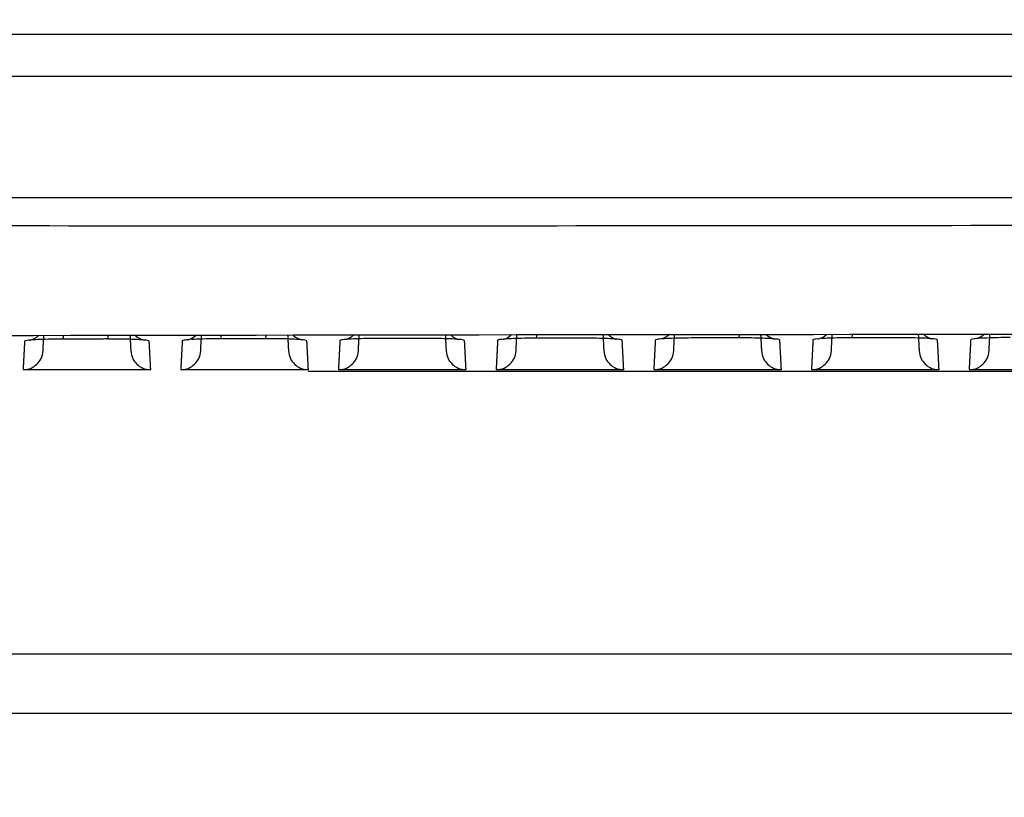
# Model space of a CAD drawing. Header units: millimetres. Extents: x 4946 to 6276, y -4769 to -3439.
# Tile 158 of 195: x 5850 to 5899, y -3702 to -3663. Entities that reach past the tile are written whole.
import ezdxf

# ---------------------------------------------------------------- set-up
doc = ezdxf.new("R2010")
doc.units = ezdxf.units.MM
doc.layers.add('ROXX_NEOmini_FIXTURE', color=7, linetype='Continuous', true_color=0x000000)
doc.dimstyles.get("Standard").update_dxf_attribs({"dimscale": 10, "dimtxt": 2.5, "dimasz": 3, "dimexe": 1, "dimexo": 0.5, "dimgap": 0.8, "dimtad": 1, "dimtoh": 1, "dimdec": 1, "dimzin": 1, "dimdsep": 46, "dimtxsty": 'Standard', "dimblk": 'OPEN90', "dimcen": 2.5, "dimadec": 1, "dimazin": 1, "dimtfac": 1, "dimtdec": 4, "dimtix": 1, "dimtofl": 0, "dimtmove": 1, "dimatfit": 3, "dimldrblk": 'OPEN90', "dimfxl": 1, "dimtolj": 1, "dimtzin": 1, "dimarcsym": 0})

# ---------------------------------------------------------------- blocks, each defined once
blk = doc.blocks.new('*D4')
at = {"layer": 'Defpoints', "color": 0}
for p in [(5752.196, -3663.256), (6119.696, -3663.256), (6119.696, -3885.816)]:
    blk.add_point(p, dxfattribs=at)
at = {"layer": 'ROXX_NEOmini_FIXTURE', "color": 0, "lineweight": -2}
for p, q in [((5752.196, -3669.257), (5752.196, -3888.817)), ((6119.696, -3669.257), (6119.696, -3888.817)), ((5758.197, -3885.816), (6113.695, -3885.816))]:
    blk.add_line(p, q, dxfattribs=at)
at = {"layer": 'ROXX_NEOmini_FIXTURE', "color": 0}
for points in [[(5758.197, -3884.816), (5758.197, -3886.817), (5752.196, -3885.816)], [(6113.695, -3886.817), (6113.695, -3884.816), (6119.696, -3885.816)]]:
    blk.add_solid(points, dxfattribs=at)
at = {"layer": 'ROXX_NEOmini_FIXTURE', "color": 0, "insert": (5935.946, -3878.915), "char_height": 9.0015, "attachment_point": 5}
blk.add_mtext('\\A1;367.5', dxfattribs=at)

msp = doc.modelspace()

# ---------------------------------------------------------------- linework, layer by layer
at = {"layer": 'ROXX_NEOmini_FIXTURE', "color": 18, "lineweight": -3, "true_color": 0x000000}
for points, weights in [([(5819.688, -3663.977), (5935.838, -3663.981), (6051.989, -3663.984)], [1, 0.996741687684, 1]), ([(5866.266, -3679.041), (5866.109, -3679.194), (5865.903, -3679.267)], [0.862715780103, 0.86133703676, 0.901377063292]), ([(5871.108, -3679.034), (5871.272, -3679.195), (5871.49, -3679.269)], [0.86273790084, 0.860950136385, 0.904738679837]), ([(5879.011, -3679.025), (5879.189, -3679.198), (5879.427, -3679.268)], [0.862704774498, 0.861305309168, 0.912906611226]), ([(5882.064, -3679.019), (5881.908, -3679.17), (5881.704, -3679.242)], [0.862689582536, 0.861794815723, 0.90138069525]), ([(5894.816, -3679.01), (5894.977, -3679.164), (5895.188, -3679.235)], [0.86267314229, 0.862198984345, 0.904684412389]), ([(5897.874, -3678.992), (5897.715, -3679.149), (5897.505, -3679.224)], [0.862769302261, 0.860706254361, 0.901384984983]), ([(5849.78, -3679.356), (5849.773, -3679.356), (5849.766, -3679.356)], [0.994496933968, 0.997220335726, 1]), ([(5873.504, -3679.311), (5873.486, -3679.312), (5873.468, -3679.312)], [0.986116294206, 0.992873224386, 1])]:
    msp.add_rational_spline(points, weights, degree=2, dxfattribs=at)
for points, knots in [([(5819.177, -3666.077), (5822.958, -3666.077), (5830.614, -3666.077), (5846.327, -3666.077), (5866.769, -3666.077), (5892.709, -3666.077), (5915.57, -3666.077), (5934.739, -3666.077), (5949.603, -3666.077), (5965.003, -3666.077), (5980.989, -3666.077), (5994.849, -3666.077), (6006.297, -3666.077), (6015.076, -3666.077), (6022.566, -3666.077), (6028.671, -3666.077), (6033.308, -3666.077), (6038.006, -3666.077), (6041.973, -3666.077), (6045.18, -3666.077), (6047.198, -3666.077), (6048.822, -3666.077), (6050.04, -3666.077), (6051.072, -3666.077), (6051.871, -3666.077), (6052.323, -3666.077), (6052.5, -3666.077)], [-233.575235, -233.575235, -233.575235, -233.575235, -218.976819, -204.378364, -175.181454, -145.984544, -116.787634, -102.189179, -87.590724, -72.99227, -58.393815, -43.79536, -36.496132, -29.196905, -21.897677, -18.248064, -14.59845, -10.948836, -7.299222, -5.474416, -3.649609, -2.737205, -1.824802, -0.912398, -0.456197, 0, 0, 0, 0]), ([(6055.622, -3672.177), (6015.885, -3672.177), (5935.835, -3672.178), (5855.79, -3672.178), (5816.055, -3672.178)], [-239.897722, -239.897722, -239.897722, -239.897722, -119.948782, 0, 0, 0, 0]), ([(5850.023, -3679.313), (5850.023, -3679.314), (5850.222, -3679.285), (5850.429, -3679.104), (5850.447, -3679.088), (5850.465, -3679.071), (5850.482, -3679.054)], [2.8759024, 2.8759024, 2.8759024, 2.8759024, 3.7091966, 3.7091966, 3.7091966, 3.784756, 3.784756, 3.784756, 3.784756]), ([(5856.011, -3679.351), (5856.01, -3679.34), (5855.938, -3679.318), (5855.632, -3679.287), (5855.163, -3679.264), (5854.739, -3679.253), (5854.503, -3679.25), (5854.472, -3679.25)], [0, 0, 0, 0, 0.652098, 1.304196, 1.956294, 2.608392, 2.704741, 2.704741, 2.704741, 2.704741]), ([(5855.303, -3679.057), (5855.318, -3679.071), (5855.333, -3679.085), (5855.348, -3679.099), (5855.522, -3679.252), (5855.729, -3679.303), (5855.753, -3679.308)], [1.2640883, 1.2640883, 1.2640883, 1.2640883, 1.3282369, 1.3282369, 1.3282369, 2.0746641, 2.0746641, 2.0746641, 2.0746641]), ([(5858.047, -3679.279), (5858.042, -3679.279), (5857.918, -3679.288), (5857.73, -3679.308), (5857.667, -3679.329), (5857.667, -3679.34)], [1.832852, 1.832852, 1.832852, 1.832852, 1.858878, 2.478504, 3.09813, 3.09813, 3.09813, 3.09813]), ([(5857.923, -3679.296), (5857.924, -3679.297), (5858.122, -3679.269), (5858.33, -3679.087), (5858.343, -3679.075), (5858.356, -3679.064), (5858.368, -3679.051)], [2.8836562, 2.8836562, 2.8836562, 2.8836562, 3.7172165, 3.7172165, 3.7172165, 3.771873, 3.771873, 3.771873, 3.771873]), ([(5859.596, -3679.235), (5859.387, -3679.236), (5858.991, -3679.24), (5858.486, -3679.254), (5858.226, -3679.267), (5858.128, -3679.273)], [0, 0, 0, 0, 0.619626, 1.239252, 1.699419, 1.699419, 1.699419, 1.699419]), ([(5863.91, -3679.335), (5863.909, -3679.324), (5863.838, -3679.302), (5863.533, -3679.271), (5863.066, -3679.248), (5862.643, -3679.237), (5862.407, -3679.234), (5862.376, -3679.234)], [0, 0, 0, 0, 0.650468, 1.300936, 1.951404, 2.601872, 2.699041, 2.699041, 2.699041, 2.699041]), ([(5863.225, -3679.062), (5863.232, -3679.069), (5863.24, -3679.076), (5863.247, -3679.083), (5863.421, -3679.235), (5863.628, -3679.287), (5863.652, -3679.292)], [1.2965016, 1.2965016, 1.2965016, 1.2965016, 1.3282221, 1.3282221, 1.3282221, 2.0729694, 2.0729694, 2.0729694, 2.0729694]), ([(5873.741, -3679.266), (5873.791, -3679.256), (5873.955, -3679.213), (5874.131, -3679.059), (5874.146, -3679.046), (5874.161, -3679.032), (5874.175, -3679.018)], [3.0406009, 3.0406009, 3.0406009, 3.0406009, 3.7317245, 3.7317245, 3.7317245, 3.7942607, 3.7942607, 3.7942607, 3.7942607]), ([(5887.608, -3679.297), (5887.607, -3679.285), (5887.537, -3679.263), (5887.237, -3679.233), (5886.776, -3679.21), (5886.356, -3679.199), (5886.122, -3679.196), (5886.09, -3679.195)], [0, 0, 0, 0, 0.645581, 1.291162, 1.936743, 2.582324, 2.682055, 2.682055, 2.682055, 2.682055]), ([(5886.926, -3679.027), (5886.932, -3679.032), (5886.939, -3679.038), (5886.945, -3679.044), (5887.118, -3679.196), (5887.324, -3679.248), (5887.349, -3679.253)], [1.3008146, 1.3008146, 1.3008146, 1.3008146, 1.3281756, 1.3281756, 1.3281756, 2.0676467, 2.0676467, 2.0676467, 2.0676467]), ([(5889.517, -3679.24), (5889.456, -3679.246), (5889.324, -3679.262), (5889.27, -3679.279), (5889.269, -3679.29)], [2.122417, 2.122417, 2.122417, 2.122417, 2.504253, 3.130316, 3.130316, 3.130316, 3.130316]), ([(5889.526, -3679.247), (5889.526, -3679.248), (5889.72, -3679.223), (5889.932, -3679.037), (5889.941, -3679.029), (5889.949, -3679.022), (5889.958, -3679.014)], [2.9151425, 2.9151425, 2.9151425, 2.9151425, 3.7478323, 3.7478323, 3.7478323, 3.7837147, 3.7837147, 3.7837147, 3.7837147]), ([(5891.23, -3679.185), (5891.016, -3679.186), (5890.613, -3679.189), (5890.08, -3679.204), (5889.804, -3679.218), (5889.694, -3679.226)], [0, 0, 0, 0, 0.626063, 1.252127, 1.79552, 1.79552, 1.79552, 1.79552]), ([(5855.087, -3679.831), (5855.104, -3680.148), (5855.358, -3680.548), (5855.769, -3680.783), (5856.086, -3680.783)], [0, 0, 0, 0, 0.791334, 1.582667, 1.582667, 1.582667, 1.582667]), ([(5862.987, -3679.831), (5863.004, -3680.148), (5863.258, -3680.548), (5863.669, -3680.783), (5863.986, -3680.783)], [0, 0, 0, 0, 0.791334, 1.582667, 1.582667, 1.582667, 1.582667]), ([(5870.887, -3679.831), (5870.904, -3680.148), (5871.158, -3680.548), (5871.569, -3680.783), (5871.886, -3680.783)], [0, 0, 0, 0, 0.791334, 1.582667, 1.582667, 1.582667, 1.582667]), ([(5878.787, -3679.831), (5878.804, -3680.148), (5879.058, -3680.548), (5879.469, -3680.783), (5879.786, -3680.783)], [0, 0, 0, 0, 0.791334, 1.582667, 1.582667, 1.582667, 1.582667]), ([(5886.687, -3679.831), (5886.704, -3680.148), (5886.958, -3680.548), (5887.369, -3680.783), (5887.686, -3680.783)], [0, 0, 0, 0, 0.791334, 1.582667, 1.582667, 1.582667, 1.582667]), ([(5894.587, -3679.831), (5894.604, -3680.148), (5894.858, -3680.548), (5895.269, -3680.783), (5895.586, -3680.783)], [0, 0, 0, 0, 0.791334, 1.582667, 1.582667, 1.582667, 1.582667])]:
    msp.add_open_spline(points, degree=3, knots=knots, dxfattribs=at)
for points, degree in [([(6056.42, -3673.577), (6036.35, -3673.576), (5996.19, -3673.619), (5935.838, -3673.501), (5875.487, -3673.619), (5835.326, -3673.576), (5815.256, -3673.577)], 3), ([(5816.72, -3679.132), (5896.075, -3678.947), (5975.601, -3678.947), (6054.956, -3679.132)], 3), ([(5851.687, -3679.252), (5851.474, -3679.252), (5851.074, -3679.257), (5850.532, -3679.272), (5850.109, -3679.295), (5849.833, -3679.324), (5849.766, -3679.345), (5849.766, -3679.356)], 3), ([(5850.69, -3679.831), (5850.71, -3679.448), (5850.73, -3679.064)], 2), ([(5851.687, -3679.252), (5851.696, -3679.263), (5851.706, -3679.198), (5851.714, -3679.062)], 3), ([(5853.923, -3679.247), (5852.805, -3679.249), (5851.687, -3679.252)], 2), ([(5853.949, -3679.059), (5853.942, -3679.194), (5853.932, -3679.258), (5853.923, -3679.247)], 3), ([(5854.472, -3679.251), (5854.294, -3679.249), (5854.109, -3679.248), (5853.926, -3679.248)], 3), ([(5855.046, -3679.057), (5855.067, -3679.444), (5855.087, -3679.831)], 2), ([(5858.59, -3679.831), (5858.61, -3679.441), (5858.631, -3679.052)], 2), ([(5859.596, -3679.235), (5859.604, -3679.246), (5859.613, -3679.182), (5859.62, -3679.047)], 3), ([(5861.83, -3679.231), (5860.713, -3679.233), (5859.596, -3679.235)], 2), ([(5861.854, -3679.047), (5861.847, -3679.179), (5861.838, -3679.241), (5861.83, -3679.231)], 3), ([(5862.376, -3679.235), (5862.199, -3679.233), (5862.015, -3679.232), (5861.833, -3679.232)], 3), ([(5862.946, -3679.045), (5862.966, -3679.438), (5862.987, -3679.831)], 2), ([(5867.505, -3679.22), (5867.295, -3679.221), (5866.898, -3679.225), (5866.343, -3679.24), (5865.908, -3679.264), (5865.631, -3679.293), (5865.568, -3679.314), (5865.567, -3679.325)], 3), ([(5866.49, -3679.831), (5866.511, -3679.436), (5866.531, -3679.04)], 2), ([(5869.738, -3679.216), (5868.621, -3679.218), (5867.505, -3679.22)], 2), ([(5871.809, -3679.321), (5871.809, -3679.309), (5871.737, -3679.287), (5871.434, -3679.257), (5870.969, -3679.234), (5870.381, -3679.219), (5869.96, -3679.216), (5869.738, -3679.216)], 3), ([(5870.845, -3679.035), (5870.866, -3679.433), (5870.887, -3679.831)], 2), ([(5875.413, -3679.207), (5875.2, -3679.207), (5874.799, -3679.211), (5874.247, -3679.227), (5873.815, -3679.25), (5873.535, -3679.279), (5873.469, -3679.3), (5873.468, -3679.312)], 3), ([(5874.39, -3679.831), (5874.411, -3679.431), (5874.432, -3679.03)], 2), ([(5875.413, -3679.207), (5875.419, -3679.217), (5875.426, -3679.157), (5875.432, -3679.029)], 3), ([(5877.645, -3679.204), (5876.529, -3679.205), (5875.413, -3679.207)], 2), ([(5879.709, -3679.308), (5879.708, -3679.296), (5879.637, -3679.275), (5879.336, -3679.244), (5878.872, -3679.221), (5878.286, -3679.206), (5877.867, -3679.203), (5877.645, -3679.204)], 3), ([(5878.745, -3679.025), (5878.766, -3679.428), (5878.787, -3679.831)], 2), ([(5879.786, -3680.783), (5879.747, -3680.045), (5879.709, -3679.308)], 2), ([(5881.369, -3679.3), (5881.33, -3680.041), (5881.291, -3680.783)], 2), ([(5883.322, -3679.195), (5883.108, -3679.196), (5882.706, -3679.2), (5882.152, -3679.215), (5881.717, -3679.238), (5881.436, -3679.268), (5881.369, -3679.289), (5881.369, -3679.3)], 3), ([(5882.29, -3679.831), (5882.311, -3679.426), (5882.332, -3679.021)], 2), ([(5885.552, -3679.192), (5884.437, -3679.194), (5883.322, -3679.195)], 2), ([(5885.567, -3679.018), (5885.563, -3679.143), (5885.557, -3679.203), (5885.552, -3679.192)], 3), ([(5886.09, -3679.197), (5885.916, -3679.195), (5885.734, -3679.193), (5885.554, -3679.194)], 3), ([(5886.644, -3679.017), (5886.666, -3679.424), (5886.687, -3679.831)], 2), ([(5887.686, -3680.783), (5887.647, -3680.04), (5887.608, -3679.297)], 2), ([(5889.269, -3679.29), (5889.23, -3680.036), (5889.191, -3680.783)], 2), ([(5890.19, -3679.831), (5890.211, -3679.422), (5890.233, -3679.014)], 2), ([(5891.23, -3679.185), (5891.235, -3679.196), (5891.24, -3679.137), (5891.244, -3679.013)], 3), ([(5893.459, -3679.183), (5892.345, -3679.184), (5891.23, -3679.185)], 2), ([(5895.508, -3679.287), (5895.507, -3679.276), (5895.436, -3679.254), (5895.138, -3679.224), (5894.679, -3679.2), (5894.097, -3679.186), (5893.68, -3679.183), (5893.459, -3679.183)], 3), ([(5894.544, -3679.01), (5894.565, -3679.421), (5894.587, -3679.831)], 2), ([(5895.586, -3680.783), (5895.547, -3680.035), (5895.508, -3679.287)], 2), ([(5897.17, -3679.281), (5897.13, -3680.032), (5897.091, -3680.783)], 2), ([(5899.149, -3679.177), (5898.918, -3679.177), (5898.522, -3679.181), (5897.959, -3679.196), (5897.522, -3679.219), (5897.237, -3679.249), (5897.17, -3679.27), (5897.17, -3679.281)], 3), ([(5898.09, -3679.831), (5898.112, -3679.419), (5898.133, -3679.007)], 2), ([(5849.766, -3679.356), (5849.728, -3680.07), (5849.691, -3680.783)], 2), ([(5856.086, -3680.783), (5856.048, -3680.067), (5856.011, -3679.351)], 2), ([(5857.667, -3679.34), (5857.629, -3680.061), (5857.591, -3680.783)], 2), ([(5863.986, -3680.783), (5863.948, -3680.059), (5863.91, -3679.335)], 2), ([(5865.567, -3679.325), (5865.529, -3680.054), (5865.491, -3680.783)], 2), ([(5871.886, -3680.783), (5871.848, -3680.052), (5871.809, -3679.321)], 2), ([(5873.468, -3679.312), (5873.43, -3680.047), (5873.391, -3680.783)], 2), ([(5849.691, -3680.783), (5850.008, -3680.783), (5850.419, -3680.548), (5850.673, -3680.148), (5850.69, -3679.831)], 3), ([(5857.591, -3680.783), (5857.908, -3680.783), (5858.319, -3680.548), (5858.573, -3680.148), (5858.59, -3679.831)], 3), ([(5865.491, -3680.783), (5865.808, -3680.783), (5866.219, -3680.548), (5866.473, -3680.148), (5866.49, -3679.831)], 3), ([(5873.391, -3680.783), (5873.708, -3680.783), (5874.119, -3680.548), (5874.373, -3680.148), (5874.39, -3679.831)], 3), ([(5881.291, -3680.783), (5881.608, -3680.783), (5882.019, -3680.548), (5882.273, -3680.148), (5882.29, -3679.831)], 3), ([(5889.191, -3680.783), (5889.508, -3680.783), (5889.919, -3680.548), (5890.173, -3680.148), (5890.19, -3679.831)], 3), ([(5897.091, -3680.783), (5897.408, -3680.783), (5897.819, -3680.548), (5898.073, -3680.148), (5898.09, -3679.831)], 3), ([(5849.691, -3680.783), (5852.888, -3680.783), (5856.086, -3680.783)], 2), ([(5857.591, -3680.783), (5860.788, -3680.783), (5863.986, -3680.783)], 2), ([(5865.491, -3680.783), (5868.688, -3680.783), (5871.886, -3680.783)], 2), ([(5873.391, -3680.783), (5876.588, -3680.783), (5879.786, -3680.783)], 2), ([(5881.291, -3680.783), (5884.488, -3680.783), (5887.686, -3680.783)], 2), ([(5889.191, -3680.783), (5892.388, -3680.783), (5895.586, -3680.783)], 2), ([(5897.091, -3680.783), (5900.288, -3680.783), (5903.486, -3680.783)], 2), ([(5999.766, -3680.877), (5931.868, -3680.877), (5863.97, -3680.877)], 2), ([(5802.638, -3695.007), (5867.019, -3695.007), (5931.399, -3695.007)], 2)]:
    msp.add_open_spline(points, degree=degree, dxfattribs=at)
at = {"layer": 'ROXX_NEOmini_FIXTURE', "color": 18, "true_color": 0x000000}
msp.add_open_spline([(5931.312, -3698.007), (5866.975, -3698.007), (5802.638, -3698.007)], degree=2, dxfattribs=at)
msp.add_open_spline([(5931.312, -3698.007), (5866.975, -3698.007), (5802.638, -3698.007)], degree=2, dxfattribs=at)

# ---------------------------------------------------------------- dimensions: what is measured, and where the dimension line sits
at = {"layer": 'ROXX_NEOmini_FIXTURE', "color": 5, "true_color": 0x0000ff}
dim = msp.add_linear_dim(base=(6119.696, -3885.816), p1=(5752.196, -3663.256), p2=(6119.696, -3663.256), dimstyle='Standard', override={"dimscale": 3.0005, "dimtxt": 3, "dimasz": 2, "dimexe": 1, "dimexo": 2, "dimgap": 0.8, "dimtad": 1, "dimtih": 0, "dimtoh": 0, "dimdec": 1, "dimlfac": 1, "dimzin": 1, "dimtxsty": 'Standard', "dimsah": 0, "dimcen": 2.5, "dimadec": 1, "dimazin": 1, "dimtix": 0, "dimtmove": 0, "dimtzin": 1}, dxfattribs=at)
dim.commit()
dim.dimension.update_dxf_attribs({"geometry": '*D4', "text_midpoint": (5935.946, -3878.915)})

doc.saveas('drawing.dxf')
